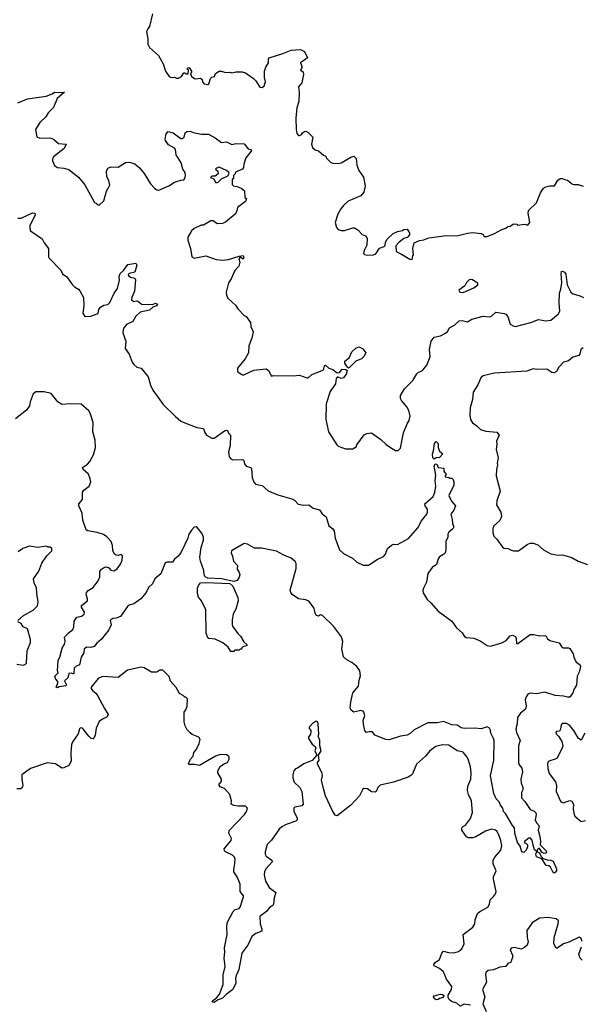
# Model space of a CAD drawing. Extents: x 2206940 to 2356632, y 511582 to 673215.
# Tile 30 of 228: x 2272442 to 2277826, y 543504 to 552950. Entities that reach past the tile are written whole.
import ezdxf

# ---------------------------------------------------------------- set-up
doc = ezdxf.new("R2010")
doc.units = 0

msp = doc.modelspace()

# ---------------------------------------------------------------- linework, layer by layer
at = {"layer": '0CON10XD'}
for points in [[(2273713.3, 553005), (2273687.5, 552885), (2273668.8, 552861.2), (2273658, 552835), (2273670, 552765), (2273671.2, 552715), (2273685, 552682.5), (2273772.5, 552605), (2273816.7, 552525), (2273840, 552455), (2273873.6, 552403.6), (2273893.6, 552393.6), (2273925, 552396.7), (2273945, 552387.5), (2273965, 552387.5), (2273992.5, 552405), (2274015, 552440), (2274025, 552440), (2274035, 552430), (2274058.3, 552431.7), (2274060, 552465), (2274051.7, 552471.7), (2274050, 552485), (2274065, 552490), (2274090, 552455), (2274090, 552445), (2274080, 552435), (2274090, 552405), (2274125, 552382.5), (2274175, 552390), (2274190, 552375), (2274193, 552353), (2274210, 552335), (2274245, 552326.7), (2274256.2, 552335), (2274270, 552385), (2274283, 552397), (2274310, 552405), (2274320, 552435), (2274353, 552457), (2274375, 552456.7), (2274415, 552443.3), (2274455, 552446.7), (2274475, 552440), (2274515, 552448.8), (2274575, 552448.8), (2274605, 552440), (2274682.5, 552385), (2274705, 552362.5), (2274742.7, 552302.7), (2274765, 552298.8), (2274784, 552316)], [(2274784, 552316), (2274798.8, 552355), (2274790, 552395), (2274788.6, 552455), (2274801.9, 552495), (2274827.5, 552535), (2274826.7, 552575), (2274832.5, 552585), (2274965, 552623.8), (2275045, 552656.2), (2275135, 552662.5), (2275172.5, 552645), (2275200, 552585), (2275132.5, 552535), (2275150, 552495), (2275132.5, 552465), (2275158.3, 552448.3), (2275163.8, 552425), (2275147.3, 552342.7), (2275113.8, 552305), (2275120, 552255), (2275116.4, 552165), (2275098.6, 552105), (2275089.2, 552005), (2275091.2, 551895), (2275098.3, 551858.3), (2275115, 551840), (2275125, 551837.5), (2275143, 551847), (2275152.5, 551865), (2275172.3, 551877.7), (2275185, 551880), (2275205, 551870), (2275251.7, 551821.7), (2275240, 551755), (2275250, 551725), (2275275, 551700), (2275305, 551690), (2275355, 551650), (2275370, 551645), (2275380, 551635), (2275380, 551625), (2275425, 551580), (2275445, 551572.5), (2275500.7, 551569.3), (2275525, 551577.5), (2275615, 551630), (2275645, 551640), (2275667, 551617), (2275673.3, 551555), (2275692.3, 551502.3), (2275737.7, 551437.7), (2275752.5, 551355), (2275740, 551295), (2275711.7, 551258.3), (2275591.7, 551208.3), (2275545, 551167.5), (2275520, 551135), (2275491.2, 551085), (2275467.5, 551005), (2275477.5, 550955), (2275495, 550937.5), (2275525, 550926.7), (2275555, 550926.7), (2275635, 550952.5), (2275651.7, 550951.7), (2275683, 550933), (2275725, 550887.5), (2275756.4, 550876.4), (2275771.7, 550851.7), (2275770, 550785), (2275744.3, 550735), (2275737, 550707), (2275746.4, 550696.4), (2275775, 550691.2), (2275835, 550693.3), (2275856.4, 550703.6), (2275890.7, 550759.3), (2275935, 550772.5), (2275946.4, 550783.6), (2275947.5, 550815), (2275963.3, 550845), (2276021.7, 550898.3), (2276065, 550917.5), (2276111.7, 550928.3), (2276123, 550937), (2276155, 550940), (2276180, 550905), (2276180, 550885), (2276155, 550860), (2276125, 550850), (2276080, 550815), (2276048.3, 550781.7), (2276050, 550725), (2276101.7, 550701.7), (2276183.3, 550653.3), (2276205, 550650), (2276210, 550685), (2276217.5, 550695), (2276210, 550755), (2276225, 550810), (2276275, 550832.5), (2276315, 550837.5), (2276363.9, 550856.1), (2276535, 550880), (2276633, 550877), (2276735, 550902.5), (2276785, 550907.5), (2276867, 550897), (2276885, 550890), (2276895, 550870), (2276925, 550870), (2276995, 550897.5), (2277065, 550937.5), (2277101.7, 550948.3), (2277123, 550967), (2277145, 550970), (2277175, 550990), (2277207, 550987), (2277215, 550980), (2277285, 550987.5), (2277315, 550977.5), (2277332, 551005), (2277318.1, 551095), (2277321.1, 551118.9), (2277397.3, 551192.7), (2277435, 551290), (2277462.5, 551335), (2277485, 551347.5), (2277523.6, 551356.4), (2277570, 551355), (2277600.7, 551409.3), (2277625, 551427.5), (2277647, 551427), (2277673, 551413), (2277695, 551410), (2277743, 551373), (2277755, 551370), (2277795, 551370), (2277845, 551352.5)], [(2272425, 552150.9), (2272515, 552190.4), (2272695, 552216.7), (2272751.5, 552238.5), (2272775, 552255.6), (2272845, 552250.5), (2272872.5, 552255), (2272801.1, 552195), (2272765, 552108), (2272713.1, 552056.9), (2272692.7, 552017.3), (2272635, 551962.9)], [(2272635, 551962.9), (2272593.1, 551895), (2272606.1, 551826.1), (2272635, 551814.2), (2272735, 551816.7), (2272764, 551804), (2272815, 551762.9), (2272886.7, 551755), (2272867.2, 551712.8), (2272766.7, 551635), (2272757.5, 551615), (2272757.5, 551595), (2272775, 551550), (2272805, 551532.5), (2272865, 551526.7), (2272911.7, 551511.7), (2273005, 551440), (2273066.1, 551366.1), (2273160, 551195), (2273175, 551190), (2273193, 551173), (2273205, 551170), (2273247, 551213), (2273272.5, 551305), (2273306.4, 551363.6), (2273297.5, 551405), (2273277.5, 551445), (2273273.3, 551495), (2273287.5, 551525), (2273315, 551538.8), (2273385, 551533.3), (2273455, 551578.8), (2273495, 551584), (2273545.6, 551565.6), (2273589.7, 551529.7), (2273633.8, 551475), (2273696.2, 551375), (2273735, 551333.8), (2273755, 551318.8), (2273774.1, 551314.1), (2273870, 551355), (2273925, 551392), (2273985, 551411.2), (2274015, 551414), (2274025, 551426.7), (2274030.6, 551455), (2274026.9, 551485), (2274005.8, 551515), (2273988.6, 551575), (2273943, 551653), (2273934.3, 551705), (2273926.3, 551716.3), (2273869.1, 551749.1), (2273839.5, 551789.5), (2273836, 551805), (2273846.7, 551855), (2273865, 551875.5), (2273914.1, 551864.1), (2273985, 551810), (2273998.8, 551811.2), (2274017, 551823), (2274028.8, 551865), (2274045, 551878), (2274075, 551880), (2274105, 551867.5), (2274185, 551852.5), (2274251.2, 551851.2), (2274315, 551817.5), (2274375, 551772.5), (2274425, 551776.7), (2274475, 551753.3), (2274515, 551763.3), (2274595, 551757.5), (2274630.7, 551710.7), (2274665, 551700), (2274661.2, 551688.8), (2274608.6, 551625), (2274590, 551565), (2274587, 551533), (2274577.5, 551515), (2274511.7, 551488.3), (2274508.3, 551471.7), (2274490, 551455), (2274490, 551425), (2274480, 551415), (2274478.3, 551368.3), (2274490, 551355), (2274525, 551350), (2274571.7, 551331.7), (2274597, 551307), (2274600, 551245), (2274617.5, 551235), (2274606.2, 551205), (2274530.5, 551149.5), (2274520, 551105), (2274507.5, 551085), (2274415, 551006.7), (2274385, 550993.8), (2274335, 550992.5), (2274295, 551020), (2274275, 551020), (2274205, 550980), (2274183, 550977), (2274115, 550947.5), (2274087.5, 550925), (2274053, 550863), (2274053.6, 550833.6), (2274080, 550755), (2274092.5, 550675), (2274113, 550663), (2274225, 550683.3), (2274325, 550648.8), (2274385, 550642), (2274445, 550649.2), (2274545, 550682.5), (2274585, 550687.5), (2274591.2, 550665), (2274585, 550653.3), (2274555, 550670), (2274543.3, 550656.7), (2274553.3, 550625), (2274543.1, 550585), (2274502.9, 550545), (2274470, 550465), (2274443.6, 550426.4), (2274422.5, 550335), (2274424, 550305), (2274440, 550275), (2274509.5, 550209.5), (2274532.5, 550175), (2274595, 550112.5), (2274613, 550103), (2274653.3, 550045), (2274656.7, 550005), (2274680, 549955), (2274666.4, 549893.6), (2274638.3, 549821.7), (2274635.9, 549754.1), (2274603.3, 549695), (2274530, 549605), (2274528.8, 549575), (2274565, 549547.5), (2274585, 549540), (2274685, 549586.7), (2274805, 549600), (2274826.7, 549585), (2274855, 549530), (2274875, 549536.7), (2275065, 549533.8), (2275125, 549538.8), (2275195, 549512.5), (2275206.1, 549513.9), (2275243.9, 549546.1), (2275325, 549577.5), (2275355, 549590), (2275365, 549630), (2275375, 549636.7), (2275405, 549606.7), (2275445, 549593.8), (2275485, 549562.5), (2275506.7, 549565), (2275533.9, 549596.1), (2275570, 549595), (2275582.5, 549585), (2275570.7, 549549.3), (2275545, 549512.5), (2275525, 549506.7), (2275495, 549520), (2275485, 549518.8), (2275475, 549506.7), (2275470, 549455), (2275417.3, 549382.7), (2275381.2, 549265), (2275376.7, 549115), (2275403.8, 548995), (2275481.2, 548871.2), (2275495, 548858.8), (2275565, 548833.8), (2275635, 548832.5), (2275670, 548855), (2275675, 548870), (2275743.6, 548966.4), (2275770.7, 548979.3), (2275815, 548986.7), (2275905, 548922.5), (2275953.6, 548873.6), (2276005, 548837.5), (2276045, 548817.5), (2276071.7, 548818.3), (2276091.7, 548838.3), (2276120, 548985), (2276156.5, 549073.5), (2276176, 549105), (2276185.8, 549145), (2276171.7, 549201.7), (2276153.3, 549235), (2276101.2, 549295), (2276091.2, 549315), (2276092, 549345), (2276130.9, 549409.1), (2276212.3, 549487.7), (2276248.8, 549551.2), (2276262.5, 549565), (2276302.5, 549585), (2276343.6, 549636.4), (2276376, 549715), (2276371.9, 549785), (2276386.7, 549865), (2276414.5, 549905.5), (2276475, 549916.2), (2276525, 549943.8), (2276541.7, 549958.3), (2276563.8, 549995), (2276610.6, 550019.4), (2276655, 550059.5), (2276685, 550063.5), (2276735, 550050.8), (2276775, 550075.4), (2276885, 550104.5), (2276945, 550097.5), (2276965, 550106.7), (2277006.4, 550143.6), (2277085, 550132.1), (2277103.4, 550123.4), (2277122.1, 550102.1), (2277145, 550030), (2277178.3, 550008.3), (2277196.1, 550006.1), (2277343.3, 550045), (2277415, 550073.1), (2277485, 550061.1), (2277533.4, 550066.6), (2277604.5, 550125.5), (2277619.2, 550155), (2277612.7, 550232.7), (2277618, 550325), (2277631.4, 550365), (2277640.4, 550425), (2277633.1, 550515), (2277637.5, 550535), (2277645, 550537.5), (2277665, 550527.1), (2277678.5, 550508.5), (2277690.4, 550405), (2277725, 550336.7), (2277745, 550320), (2277805, 550303.3), (2277845.7, 550285.7)], [(2274335, 551386.2), (2274345, 551392), (2274375, 551423.3), (2274438.3, 551451.7), (2274450, 551475), (2274447.5, 551485), (2274425, 551504), (2274355, 551533.3), (2274330, 551525), (2274320, 551515), (2274342.5, 551495), (2274345, 551470), (2274315, 551450), (2274285, 551447.5), (2274270, 551435), (2274303, 551423), (2274318.8, 551388.8), (2274335, 551386.2)], [(2272425, 551046.8), (2272455, 551046.8), (2272565, 551095.7), (2272586, 551095), (2272588.6, 551075), (2272540, 550975), (2272538.1, 550945), (2272544.1, 550925), (2272656.9, 550846.9), (2272675, 550807.8), (2272718.2, 550755), (2272719.1, 550675), (2272725, 550661.4), (2272835, 550546.7), (2272852.8, 550512.8), (2272895, 550484.3), (2272945, 550410.5), (2272968.1, 550388.1), (2273005.3, 550365.3), (2273018.1, 550348.1), (2273052.9, 550285), (2273056.9, 550205), (2273046.2, 550135), (2273065, 550103.3), (2273125, 550105.8), (2273183.6, 550126.4), (2273192.5, 550135), (2273199.3, 550170.7), (2273215, 550192.5), (2273248.3, 550211.7), (2273285, 550217.5), (2273306, 550235), (2273346.7, 550325), (2273377.9, 550372.1), (2273399.4, 550450.6), (2273395.8, 550485.8), (2273405, 550516.2), (2273438, 550542), (2273479.3, 550600.7), (2273555, 550612.5), (2273563.3, 550595), (2273545, 550527.5), (2273490, 550515), (2273482.5, 550505), (2273484.1, 550494.1), (2273505, 550480), (2273545, 550470), (2273553, 550453), (2273543.3, 550345), (2273515.8, 550285), (2273513.6, 550263.6), (2273535, 550246), (2273565, 550253.3), (2273575, 550250), (2273615, 550216.2), (2273665, 550220.8), (2273713.6, 550216.4), (2273745, 550230), (2273761.7, 550221.7), (2273752.5, 550205), (2273719.3, 550190.7), (2273685, 550162.5), (2273595, 550143.3), (2273555.4, 550104.6), (2273525.5, 550054.5), (2273466.2, 550025), (2273441.4, 549995), (2273433.1, 549975), (2273431.9, 549945), (2273460.5, 549865), (2273454.2, 549795), (2273490.9, 549740.9), (2273519.5, 549665), (2273535, 549642.9), (2273565, 549617.5), (2273605.8, 549605.8), (2273674.5, 549524.5), (2273695, 549443.3), (2273719.4, 549395), (2273817.6, 549257.6), (2273935, 549142.3), (2273985, 549099.6), (2274007.7, 549087.8), (2274138.3, 549038.3), (2274205, 549027.5), (2274214.2, 548995), (2274234, 548965), (2274285, 548936), (2274307.5, 548935), (2274405, 549005.8), (2274425, 549013.3), (2274435, 549010), (2274443.9, 548983.9), (2274463.6, 548963.6), (2274458.9, 548865), (2274443.1, 548803.1), (2274450, 548755), (2274465, 548736.2), (2274485, 548726.2), (2274580, 548730), (2274590, 548720), (2274597.7, 548687.7), (2274612.5, 548665), (2274653.6, 548653.6), (2274663.6, 548643.6), (2274668.8, 548558.8), (2274685, 548512.5), (2274703.9, 548493.9), (2274765, 548482.5), (2274825, 548430), (2274915, 548390), (2275051.7, 548351.7), (2275075, 548340), (2275110.5, 548300.5), (2275165, 548290.8), (2275212.5, 548295), (2275255, 548264), (2275315, 548246.7), (2275340.3, 548210.3), (2275380.2, 548180.2), (2275404.3, 548095), (2275445, 548064.2), (2275457.3, 548047.3), (2275464.6, 547974.6), (2275508.9, 547865), (2275545, 547828.9), (2275632.3, 547782.3), (2275675, 547744.2), (2275735, 547717.5), (2275785, 547717.5), (2275867.6, 547772.4), (2275930.7, 547799.3), (2275949.4, 547820.6), (2275968, 547875), (2276005, 547910), (2276025, 547918), (2276065, 547916), (2276167.7, 547972.3), (2276260, 548075), (2276295, 548142.5), (2276344.3, 548205), (2276352.9, 548225), (2276353, 548253), (2276330, 548285), (2276326.2, 548305), (2276404.4, 548375.6), (2276421.4, 548415), (2276431.4, 548475), (2276425.8, 548525), (2276430.5, 548580.5), (2276414.3, 548665), (2276425, 548690), (2276442.5, 548685), (2276455, 548652.5), (2276508.3, 548648.3), (2276508.3, 548618.3), (2276530, 548585), (2276520, 548575), (2276520, 548565), (2276557, 548557), (2276565, 548550), (2276585, 548550), (2276597, 548537), (2276602.5, 548515), (2276602.5, 548485), (2276557.1, 548385), (2276580.5, 548330.5), (2276620, 548285), (2276603.8, 548245), (2276576.2, 548205), (2276588, 548155), (2276590, 548115), (2276603.3, 548085), (2276593.8, 548065), (2276555, 548033.8), (2276546.9, 548015), (2276546.5, 547985), (2276527.6, 547942.4), (2276527.5, 547865), (2276520, 547835), (2276505, 547819.2), (2276465, 547796.7), (2276453.3, 547776.7), (2276438, 547722), (2276397.5, 547695), (2276354.6, 547635.4), (2276342.2, 547555), (2276312, 547495), (2276308, 547475), (2276310.8, 547450.8), (2276327.7, 547417.7), (2276347.5, 547387.5), (2276385, 547356), (2276454.1, 547274.1), (2276585, 547180), (2276630, 547115), (2276685, 547067.5), (2276705, 547033.3), (2276722.3, 547022.3), (2276795, 547015.8), (2276855, 546990.8), (2276925, 546947.1), (2276955, 546940), (2277065, 546970), (2277104.6, 546995.4), (2277145, 547038), (2277166, 547046), (2277193.6, 547033.6), (2277203, 547013), (2277203.3, 546965), (2277217.5, 546965)], [(2276695, 550333.3), (2276795, 550376.7), (2276832.5, 550405), (2276832.5, 550422.5), (2276775, 550457.5), (2276750, 550455), (2276725, 550430), (2276710, 550395), (2276652.5, 550355), (2276660, 550335), (2276695, 550333.3)], [(2275595, 549607.5), (2275585, 549617.5), (2275560, 549655), (2275560, 549675), (2275602, 549705), (2275625, 549763.8), (2275665, 549800), (2275695, 549810), (2275731.7, 549791.7), (2275758.8, 549755), (2275742.5, 549717.5), (2275717.5, 549695), (2275663.3, 549675), (2275605, 549612.5), (2275595, 549607.5)], [(2277845, 549801.9), (2277823.1, 549785), (2277813.3, 549745), (2277801.7, 549728.3), (2277745, 549711.5), (2277703.7, 549676.3), (2277655, 549664.6), (2277610.4, 549615), (2277589.1, 549575), (2277565, 549560.4), (2277545, 549563.5), (2277495, 549595.5), (2277395, 549592.5), (2277365, 549598.8), (2277305, 549578.9), (2276995, 549558.4), (2276885, 549534.3), (2276862.5, 549515), (2276833.4, 549446.6), (2276789.2, 549375), (2276781.4, 549305), (2276760, 549225), (2276756.2, 549155), (2276763.8, 549115), (2276781.7, 549081.7), (2276825, 549052.5), (2276859.3, 549019.3), (2276911.7, 549001.7), (2277015, 548992.5), (2277037.5, 548965), (2277013.3, 548905), (2277017.5, 548875), (2277010, 548825), (2277030, 548745), (2277020, 548695), (2277022.5, 548675), (2277013.3, 548635), (2277010, 548575), (2277046.7, 548425), (2277017.5, 548335), (2277012.5, 548295), (2277053.9, 548223.9), (2277061.2, 548185), (2277043.8, 548145), (2276985, 548090), (2276977, 548063), (2276977, 548027), (2276987.5, 547995), (2277016.1, 547966.1), (2277070.7, 547890.7), (2277085, 547880), (2277125, 547876.7), (2277147.5, 547865), (2277177, 547853), (2277225, 547853.3), (2277306.7, 547915), (2277335, 547927.5), (2277365, 547927.1), (2277410.9, 547910.9), (2277465, 547863.8), (2277535, 547826.2), (2277605, 547813.8), (2277645, 547816), (2277735, 547789.2), (2277795, 547756), (2277885, 547723.8)], [(2277217.5, 546965), (2277335, 547051.2), (2277371.7, 547051.7), (2277425, 547040), (2277475, 547042.5), (2277490, 547035), (2277500.7, 547010.7), (2277523.9, 546993.9), (2277615, 546972.5), (2277636.7, 546935), (2277652.3, 546922.3), (2277703, 546923), (2277716.4, 546916.4), (2277747.5, 546865), (2277753, 546833), (2277777.5, 546785), (2277813, 546763), (2277820, 546745), (2277805, 546690), (2277787, 546653), (2277780.4, 546565), (2277759.1, 546530.8), (2277745, 546490.8), (2277715, 546451.5), (2277695, 546448.8), (2277655, 546461.1), (2277576.7, 546465), (2277475, 546497.1), (2277395, 546482.2), (2277335, 546489.2), (2277312.3, 546477.7), (2277296.5, 546455), (2277287.9, 546425), (2277296.7, 546365), (2277291.4, 546335), (2277244.6, 546295.4), (2277215.8, 546255), (2277211.1, 546195), (2277199.2, 546145), (2277205, 546112.5), (2277238.6, 546035), (2277223.8, 545985), (2277224.4, 545825), (2277231.7, 545801.7), (2277255, 545770), (2277262.9, 545735), (2277245.6, 545665), (2277248.6, 545628.6), (2277266.9, 545585), (2277265, 545562.5), (2277252, 545535), (2277251.2, 545485), (2277285, 545450), (2277335, 545373.8), (2277375, 545356.7), (2277389.5, 545339.5), (2277393.3, 545325), (2277383.3, 545275), (2277395.7, 545245.7), (2277422.5, 545215), (2277413.3, 545175), (2277430, 545115), (2277436, 545065), (2277432.5, 545032.5), (2277490, 544975), (2277492.5, 544965), (2277485, 544950), (2277463, 544953), (2277450.7, 544960.7), (2277425, 545000), (2277415, 545000), (2277405, 544990), (2277400, 544970), (2277426.7, 544956.7), (2277441.7, 544921.7), (2277461.7, 544901.7), (2277498.3, 544888.3), (2277535, 544887.5), (2277555, 544877.5), (2277587.5, 544805), (2277587.5, 544785), (2277579.3, 544770.7), (2277565, 544763.3), (2277555, 544767.5), (2277529.3, 544819.3), (2277515, 544832.5), (2277490, 544835), (2277448.3, 544898.3), (2277395, 544920), (2277390, 544945), (2277400, 544970), (2277377.5, 544985), (2277365, 545030), (2277355, 545080), (2277335, 545100), (2277321.7, 545098.3), (2277280, 545065), (2277281.7, 545051.7), (2277295, 545050), (2277310, 545035), (2277310, 545015), (2277297, 544983), (2277275, 544960), (2277257, 544967), (2277240.7, 545020.7), (2277215, 545057.5), (2277190, 545145), (2277185.7, 545195.7), (2277165, 545220), (2277098.8, 545335), (2277080, 545355), (2277073.8, 545385), (2277050, 545415), (2277037.3, 545447.3), (2277010, 545475), (2276988.8, 545525), (2276956.9, 545695), (2276986.9, 545845), (2276990, 546035), (2276985.6, 546055), (2276957.1, 546105), (2276954.2, 546134.2), (2276945, 546153.3), (2276925, 546166.2), (2276865, 546145.8), (2276805, 546153.9), (2276705, 546150), (2276674.2, 546155), (2276635, 546182.2), (2276584.3, 546185.7), (2276505, 546217.9), (2276445, 546205.3), (2276355, 546205.6), (2276225, 546135.6), (2276185, 546100.4), (2276155, 546085.4), (2276092.9, 546077.1), (2275985, 546041.2), (2275952.8, 546042.8), (2275847.5, 546085), (2275825, 546116.7), (2275795, 546118.8), (2275762.5, 546112.5), (2275750.5, 546130.5), (2275737.7, 546192.3), (2275736, 546225), (2275749.4, 546275), (2275742, 546305), (2275733.3, 546315), (2275711.7, 546321.7), (2275645, 546308), (2275620, 546325), (2275610.8, 546345), (2275615.7, 546405), (2275635, 546492.5), (2275688.6, 546555), (2275695, 546612.5), (2275710, 546655), (2275702.8, 546702.8), (2275674.2, 546745), (2275625, 546784.4), (2275577.4, 546807.4), (2275547.2, 546837.2), (2275530, 546915), (2275538.1, 546985), (2275528, 547028), (2275450.5, 547130.5), (2275345, 547234.4), (2275325, 547239.2), (2275305, 547227.1), (2275286, 547235), (2275274.4, 547255), (2275263.6, 547305), (2275212.5, 547372.5), (2275184.5, 547384.5), (2275115, 547394.4), (2275055, 547436.2), (2275040, 547455), (2275035.9, 547475.9), (2275092.4, 547685), (2275091.2, 547731.2), (2275081.1, 547751.1), (2275043.3, 547785), (2274975, 547811.2), (2274905, 547850.9), (2274760.9, 547880.8), (2274691.3, 547881.3), (2274625, 547918.9), (2274595, 547925.4), (2274473.1, 547855), (2274468.5, 547835), (2274481.9, 547801.9), (2274490, 547755), (2274529.7, 547715), (2274527.7, 547677.7), (2274546.7, 547645), (2274550.9, 547625), (2274545, 547602.5), (2274525, 547568.6), (2274495, 547560), (2274375, 547586.2), (2274245, 547590.8), (2274219.6, 547605), (2274210.7, 547625), (2274207, 547667), (2274176.2, 547755), (2274170, 547795), (2274181.2, 547885), (2274203.6, 547955), (2274202.8, 547985), (2274189.2, 548025), (2274145, 548075.6), (2274135, 548083.1), (2274115, 548081.4), (2274088, 548052), (2274064.3, 548015), (2274054.4, 547975), (2274024.2, 547914.2), (2273986.2, 547835), (2273959.2, 547800.8), (2273926, 547775), (2273906.2, 547745), (2273855, 547744.4), (2273835, 547738.6), (2273796.2, 547635), (2273737.5, 547585), (2273715, 547536.4), (2273677.1, 547502.9), (2273655.5, 547454.5), (2273603.5, 547395), (2273535, 547344.5), (2273481.8, 547328.2), (2273407.2, 547222.8), (2273365, 547206.7), (2273335, 547206), (2273315, 547193.3), (2273308.8, 547185), (2273320, 547145), (2273295, 547095.7), (2273225, 547007.1), (2273180.2, 546969.8), (2273155, 546936.2), (2273125, 546926), (2273085, 546930), (2273060, 546915), (2273058, 546875), (2273030.8, 546835), (2273015, 546760), (2272980, 546745), (2272965, 546730), (2272960, 546675), (2272953, 546673), (2272935, 546680), (2272913.6, 546676.4), (2272902.5, 546635), (2272871.7, 546608.3), (2272886.4, 546576.4), (2272885, 546560), (2272820.7, 546549.3), (2272805, 546540), (2272792.5, 546545), (2272810, 546595), (2272785, 546630), (2272778.3, 546651.7), (2272810, 546685), (2272803.8, 546703.8), (2272810, 546805), (2272827.5, 546835), (2272848.3, 546921.7), (2272872.3, 546957.7), (2272876.7, 546985), (2272871.2, 547025), (2272905, 547063.3), (2272951.2, 547098.8), (2272961.2, 547125), (2272965, 547180), (2272990.7, 547219.3), (2273035, 547226.2), (2273061.2, 547245), (2273063.8, 547265), (2273033.3, 547315), (2273035, 547330), (2273092.5, 547375), (2273092.5, 547395), (2273080, 547435), (2273082.5, 547455), (2273097.5, 547475), (2273145, 547501.2), (2273194.4, 547565.6), (2273210, 547605), (2273211.2, 547655), (2273225, 547676.7), (2273254.1, 547695.9), (2273275, 547700), (2273295, 547692.5), (2273315, 547667.5), (2273345, 547663.3), (2273375, 547682.5), (2273407.5, 547725), (2273422.5, 547765), (2273427, 547807), (2273415, 547817.5), (2273385, 547810), (2273365, 547813.3), (2273347.5, 547825), (2273335, 547860), (2273331.4, 547905), (2273318.6, 547945), (2273277.7, 547987.7), (2273245, 548010.5), (2273185, 548030.4), (2273095, 548045.7), (2273080, 548055), (2273048, 548148), (2273040, 548215), (2273009.2, 548285), (2273010, 548305), (2273042.8, 548347.2), (2273045, 548418), (2273055.4, 548434.6), (2273108.9, 548475), (2273123.5, 548515), (2273118.5, 548545), (2273100.2, 548590.2), (2273048.6, 548635), (2273043.8, 548655), (2273090, 548685), (2273115, 548712.5), (2273149.2, 548775), (2273168.6, 548845), (2273164.8, 548915), (2273142, 548995), (2273146.3, 549085), (2273117.7, 549175), (2273105.7, 549195.7), (2273030.9, 549260.9), (2272925, 549265.4), (2272845, 549258.8), (2272808.1, 549285), (2272744.5, 549364.5), (2272675, 549378.9), (2272595, 549378.1), (2272570.7, 549359.3), (2272542.9, 549285), (2272535.6, 549245), (2272505.3, 549204.7), (2272399.7, 549120.3)], [(2276415, 548732.5), (2276402, 548745), (2276398.8, 548785), (2276410, 548815), (2276418.8, 548885), (2276435, 548902.5), (2276452.5, 548885), (2276453.9, 548843.9), (2276465, 548810), (2276497.5, 548785), (2276465, 548750), (2276435, 548746.7), (2276415, 548732.5)], [(2272424, 547185), (2272476.6, 547233.4), (2272570, 547285), (2272613.3, 547325), (2272620, 547365), (2272606.2, 547445), (2272603.6, 547503.6), (2272580, 547545), (2272572.5, 547585), (2272625, 547660), (2272653.3, 547735), (2272702.5, 547805), (2272750, 547855), (2272750, 547875), (2272735, 547890), (2272715, 547890), (2272695, 547900), (2272615, 547887.5), (2272535, 547897.5), (2272470, 547875), (2272427, 547843)], [(2274495, 546890), (2274465, 546890), (2274438.8, 546928.8), (2274390.6, 546970.6), (2274315, 547007.5), (2274255, 547012.2), (2274245, 547018.8), (2274230, 547065), (2274226.6, 547286.6), (2274183.6, 547373.6), (2274155, 547409.4), (2274145.4, 547444.6), (2274146.5, 547496.5), (2274155, 547521.9), (2274175, 547547.5), (2274225, 547551.4), (2274455, 547539.5), (2274485.8, 547515.8), (2274534.5, 547405), (2274537.1, 547375), (2274515, 547296), (2274489.8, 547250.2), (2274478, 547192), (2274477.5, 547147.5), (2274482.1, 547132.1), (2274532.5, 547062.5), (2274560, 547035), (2274591.7, 546981.7), (2274620, 546955), (2274618.3, 546941.7), (2274590, 546935), (2274571.7, 546928.3), (2274568.3, 546911.7), (2274555, 546910), (2274545, 546900), (2274505, 546900), (2274495, 546890)], [(2272415, 546765.8), (2272473.9, 546756.1), (2272495, 546763.8), (2272506, 546775), (2272514, 546895), (2272543.8, 546975), (2272546.2, 547005), (2272517.5, 547105), (2272475.8, 547125.8), (2272455, 547156.7), (2272425, 547172.5)], [(2274518.8, 543785), (2274510, 543755), (2274514.2, 543705), (2274483.6, 543646.4), (2274421.1, 543598.9), (2274385, 543562.5), (2274342.9, 543547.1), (2274305, 543522.5), (2274292.5, 543525), (2274286.7, 543535), (2274330.9, 543569.1), (2274358.5, 543601.5), (2274392.7, 543692.7), (2274392.5, 543785), (2274412.5, 543865), (2274401.5, 543945), (2274409.5, 544005), (2274405.7, 544045), (2274430.8, 544175), (2274426.8, 544245), (2274431.5, 544285), (2274488.9, 544395), (2274507.2, 544412.8), (2274545, 544424.3), (2274554.3, 544435), (2274585.8, 544535), (2274585.8, 544545), (2274555.9, 544585), (2274554.6, 544655), (2274531.2, 544721.2), (2274508.1, 544755), (2274495.6, 544775), (2274493.3, 544795), (2274505.6, 544855), (2274506.7, 544895), (2274500.8, 544915), (2274481.2, 544935), (2274416.2, 544965), (2274406.2, 544975), (2274401.2, 544995), (2274468.8, 545075), (2274471.2, 545095), (2274445.7, 545145), (2274450, 545170), (2274597.1, 545325), (2274616.5, 545355), (2274625.7, 545385), (2274605, 545403.8), (2274535, 545404.2), (2274495, 545412), (2274467.5, 545425), (2274472, 545455), (2274457.1, 545515), (2274405.6, 545575.6), (2274365, 545590), (2274352.5, 545605), (2274353.9, 545616.1), (2274375, 545640), (2274377, 545663), (2274340, 545725), (2274340, 545745), (2274365, 545783.8), (2274405, 545813.3), (2274435, 545822.5), (2274448.6, 545855), (2274449.3, 545879.3), (2274428.3, 545898.3), (2274365, 545901.2), (2274320, 545885), (2274165, 545796.2), (2274115.9, 545805.9), (2274065, 545803.3), (2274060.8, 545815), (2274077.8, 545855), (2274104.3, 545885), (2274111.9, 545918.1), (2274133.3, 545945), (2274163.6, 546006.4), (2274172.5, 546045), (2274160, 546065), (2274095, 546093.3), (2274077, 546107), (2274047, 546137), (2274027.5, 546175), (2274017.5, 546215), (2274017.5, 546305), (2274035, 546330), (2274047, 546363), (2274050, 546435), (2274035, 546450), (2274025, 546450), (2274010, 546465), (2273972.5, 546485), (2273943, 546543), (2273887.5, 546605), (2273875, 546650), (2273815, 546710), (2273785, 546710), (2273755, 546690), (2273705, 546690), (2273635, 546732.5), (2273605, 546737.5), (2273475, 546710), (2273385, 546640), (2273235, 546648.8), (2273195, 546628.8), (2273128, 546545), (2273127.5, 546535), (2273138, 546515), (2273170, 546490), (2273187.6, 546467.6), (2273255, 546340), (2273291.2, 546285), (2273278.8, 546261.2), (2273235, 546240), (2273203.5, 546216.5), (2273175.7, 546154.3), (2273166, 546085), (2273153.6, 546056.4), (2273145, 546050), (2273127.5, 546055), (2273105, 546076.7), (2273045, 546153.3), (2273025, 546156.7), (2273015, 546147.5), (2273001.4, 546098.6), (2272951.5, 546025), (2272939.5, 545995), (2272930.6, 545915), (2272935.8, 545835), (2272911.2, 545795), (2272865, 545771.2), (2272845, 545768.8), (2272785, 545810.9), (2272705, 545818.8), (2272545, 545764.4), (2272462, 545705), (2272461.2, 545661.2), (2272471.2, 545605), (2272465, 545580), (2272448.3, 545571.7), (2272415, 545572.5)], [(2276763.3, 543495), (2276704.6, 543505.4), (2276665, 543487.5), (2276633.8, 543515), (2276581.8, 543531.8), (2276558.8, 543548.8), (2276548.8, 543568.8), (2276548.3, 543591.7), (2276580, 543645), (2276583.9, 543673.9), (2276533.3, 543745), (2276503.8, 543815), (2276467, 543847), (2276415, 543874), (2276410.8, 543885), (2276423.8, 543905), (2276468, 543935), (2276488, 543995), (2276505, 544013.3), (2276551.7, 544001.7), (2276605, 543997.1), (2276649.3, 544010.7), (2276680, 544035), (2276702.5, 544085), (2276693.8, 544175), (2276785.8, 544244.2), (2276803.8, 544275), (2276808.8, 544315), (2276830, 544375), (2276852.5, 544395), (2276930, 544435), (2276947.5, 544465), (2276952, 544505), (2276983.4, 544536.6), (2277005, 544563.8), (2277011.4, 544585), (2276984.2, 544705), (2276985, 544727.5), (2277010, 544785), (2276982, 544852), (2276980, 544885), (2276995.6, 544915), (2277055, 544984), (2277064.5, 545025), (2277055, 545076.7), (2277035, 545130), (2277015.8, 545165), (2277003.8, 545175), (2276965, 545183.3), (2276908.8, 545165), (2276815, 545109.4), (2276785, 545101.1), (2276745, 545100), (2276725, 545111.2), (2276681.2, 545175), (2276680, 545195), (2276686.7, 545205), (2276715, 545222.5), (2276765, 545286.2), (2276783.1, 545345), (2276772, 545455), (2276745, 545517.5), (2276735.8, 545555), (2276737.1, 545595), (2276765.6, 545665), (2276768.6, 545725), (2276762.7, 545782.7), (2276746, 545845), (2276731.2, 545875), (2276692.3, 545922.3), (2276635, 545935.8), (2276555, 545990), (2276495, 545992.9), (2276431.9, 545978.1), (2276373, 545937), (2276333.3, 545885), (2276245, 545807.5), (2276207.5, 545715), (2276190.7, 545699.3), (2276165.9, 545684.1), (2276026.7, 545633.3), (2275896.7, 545605), (2275873.8, 545585), (2275860, 545545), (2275849.7, 545540.3), (2275815, 545542.5), (2275775, 545570.8), (2275742.5, 545575), (2275732.7, 545567.3), (2275698.8, 545505), (2275616, 545415), (2275485, 545311.2), (2275465, 545316.7), (2275436, 545365), (2275373.1, 545505), (2275354.4, 545574.4), (2275335.7, 545655), (2275345.8, 545695), (2275342.3, 545722.3), (2275297, 545807), (2275297.5, 545825), (2275313.6, 545846.4), (2275307.5, 545895), (2275331.2, 545935), (2275320, 545985), (2275318.3, 546038.3), (2275302.5, 546075), (2275308.8, 546095), (2275303.8, 546195), (2275298, 546215), (2275285, 546221.2), (2275255, 546203.3), (2275218.3, 546161.7), (2275218.3, 546148.3), (2275231.7, 546131.7), (2275232.5, 546115), (2275230, 546095), (2275210, 546065), (2275210, 546055), (2275245, 546000), (2275277.5, 545975), (2275280, 545965), (2275270, 545935), (2275290, 545895), (2275247, 545843), (2275165, 545810), (2275105, 545770), (2275085, 545763.3), (2275071.2, 545745), (2275060.8, 545705), (2275060, 545675), (2275074, 545635), (2275126.2, 545585), (2275146, 545545), (2275160, 545425), (2275145, 545406.7), (2275080, 545395), (2275070, 545385), (2275068.8, 545355), (2275103, 545293), (2275102.5, 545275), (2275089.3, 545260.7), (2274995, 545228), (2274955, 545207.1), (2274929.2, 545185), (2274855, 545079.2), (2274815, 545036), (2274794.4, 544965), (2274795.6, 544945), (2274805.7, 544925), (2274860, 544885), (2274863.8, 544875), (2274800.6, 544805), (2274787.8, 544775), (2274784.5, 544745), (2274799.5, 544685), (2274834, 544625), (2274895.8, 544575.8), (2274881.1, 544525), (2274874.3, 544465), (2274868.2, 544451.8), (2274837.3, 544432.7), (2274806.7, 544395), (2274745, 544346.7), (2274748.5, 544275), (2274764.5, 544225), (2274763.3, 544206.7), (2274705, 544182.7), (2274666.5, 544155), (2274627.7, 544072.3), (2274570.8, 543995), (2274542.2, 543837.8), (2274518.8, 543785)], [(2277860, 546105), (2277825, 546037.5), (2277800, 546055), (2277755, 546130), (2277711.7, 546181.7), (2277685, 546196.7), (2277643.9, 546196.1), (2277633.3, 546185), (2277626.4, 546143.6), (2277616.4, 546123.6), (2277588.3, 546121.7), (2277582.5, 546115), (2277587.5, 546095), (2277607.5, 546075), (2277640, 546025), (2277647.5, 545985), (2277644.2, 545965), (2277595, 545866.2), (2277575, 545854), (2277515, 545836.7), (2277504.1, 545825.9), (2277500.5, 545809.5), (2277504, 545765), (2277517, 545717), (2277579.1, 545639.1), (2277587.1, 545605), (2277584.2, 545545), (2277630, 545445), (2277655, 545436.2), (2277715, 545458.8), (2277735, 545453.3), (2277750, 545425), (2277749.2, 545375), (2277756.2, 545325), (2277765, 545307.5), (2277825, 545256), (2277865, 545267.3)], [(2277835.3, 544105), (2277825, 544136.2), (2277805, 544148), (2277705, 544100.6), (2277655, 544085.5), (2277595, 544043.3), (2277585, 544042.5), (2277563.1, 544085), (2277567.3, 544145), (2277605.5, 544275), (2277607.5, 544305), (2277585, 544325.3), (2277505, 544338.1), (2277425, 544330), (2277355.4, 544284.6), (2277305, 544212.5), (2277306.5, 544145), (2277315.6, 544104.4), (2277307.3, 544072.7), (2277280.9, 544049.1), (2277248.3, 544031.7), (2277185, 544049.2), (2277155, 544043.8), (2277144, 544025), (2277166.4, 543976.4), (2277167.8, 543952.2), (2277148.3, 543901.7), (2277125, 543897.5), (2277103.6, 543866.4), (2277045, 543861.2), (2276985, 543835.8), (2276932.6, 543827.4), (2276910.9, 543809.1), (2276908.1, 543785), (2276915.8, 543715), (2276878, 543645), (2276900, 543575), (2276883, 543507), (2276912.5, 543435)], [(2277835, 543925.7), (2277814, 543945), (2277801.1, 543985), (2277829.3, 544055)], [(2276435, 543548), (2276415, 543558.8), (2276408, 543575), (2276415, 543586), (2276475, 543600), (2276495, 543597.5), (2276507.3, 543587.3), (2276500.7, 543569.3), (2276465, 543560), (2276455, 543551.2), (2276435, 543548)]]:
    msp.add_lwpolyline(points, dxfattribs=at)

doc.saveas('drawing.dxf')
